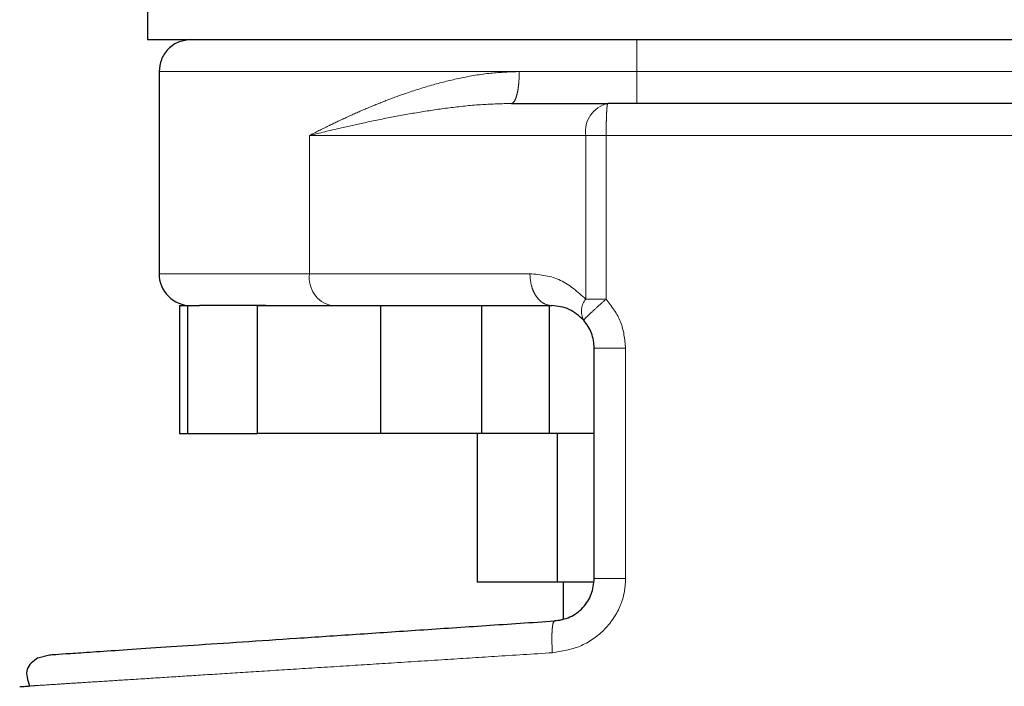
# Model space of a CAD drawing. Header units: millimetres. Extents: x 26 to 242, y 76 to 156.
# Tile 51 of 72: x 178.02 to 179.62, y 77.47 to 78.55. Entities that reach past the tile are written whole.
import ezdxf

# ---------------------------------------------------------------- set-up
doc = ezdxf.new("R2010")
doc.units = ezdxf.units.MM
doc.linetypes.add('PHANTOM', pattern=[12.7, 6.35, -1.27, 1.27, -1.27, 1.27, -1.27])

msp = doc.modelspace()

# ---------------------------------------------------------------- linework, layer by layer
at = {"color": 7, "linetype": 'Continuous', "lineweight": 25}
for p, q in [((178.2249, 78.6325), (178.2249, 78.5209)), ((178.2249, 78.5209), (179.8211, 78.5209)), ((178.244, 78.4688), (178.244, 78.1392)), ((178.8186, 78.4168), (178.9755, 78.4168)), ((178.277, 78.0871), (178.277, 77.8789)), ((178.277, 78.0871), (178.2906, 78.0871)), ((178.2906, 77.8789), (178.2906, 78.0871)), ((178.2906, 78.0871), (178.3101, 78.0871)), ((178.4045, 77.8789), (178.4045, 78.0871)), ((178.4045, 78.0871), (178.6058, 78.0871)), ((178.6058, 77.8789), (178.6058, 78.0871)), ((178.6058, 78.0871), (178.6124, 78.0871)), ((178.6124, 78.0871), (178.8842, 78.0871)), ((178.7696, 78.0871), (178.7696, 77.8789)), ((178.8807, 77.8789), (178.8807, 78.0871)), ((178.9536, 77.6423), (178.9536, 78.0177)), ((178.277, 77.8789), (178.2906, 77.8789)), ((178.2906, 77.8789), (178.4045, 77.8789)), ((178.6058, 77.8789), (178.4045, 77.8789)), ((178.7696, 77.8789), (178.6058, 77.8789)), ((178.7626, 77.8789), (178.7626, 77.636)), ((178.8807, 77.8789), (178.7696, 77.8789)), ((178.9536, 77.8789), (178.8807, 77.8789)), ((178.8928, 77.8789), (178.8928, 77.636)), ((178.8928, 77.636), (178.7626, 77.636)), ((178.9524, 77.636), (178.8928, 77.636)), ((178.903, 77.636), (178.903, 77.5767)), ((178.0464, 77.5129), (178.0653, 77.5178))]:
    msp.add_line(p, q, dxfattribs=at)
at = {"color": 8, "linetype": 'PHANTOM', "lineweight": 18}
for p, q in [((178.244, 78.4688), (178.8314, 78.4688)), ((178.8314, 78.4688), (179.023, 78.4688)), ((179.023, 78.4688), (179.8021, 78.4688)), ((178.4895, 78.1392), (178.4895, 78.3647)), ((178.4895, 78.3647), (178.9399, 78.3647)), ((178.9399, 78.0978), (178.9399, 78.3647)), ((178.9399, 78.3647), (178.9729, 78.3647)), ((178.9729, 78.3647), (179.8102, 78.3647)), ((178.9729, 78.0978), (178.9729, 78.3647)), ((178.4895, 78.1392), (178.244, 78.1392)), ((178.8486, 78.1392), (178.4895, 78.1392)), ((178.9729, 78.0978), (178.9399, 78.0978)), ((179.0047, 77.6423), (179.0047, 78.0177)), ((179.0047, 77.6423), (178.9536, 77.6423))]:
    msp.add_line(p, q, dxfattribs=at)
for centre, radius, start, end in [((178.9856, 78.3716), 0.0463, 102.5952, 188.5891), ((178.5352, 78.1323), 0.0463, 171.4108, 257.4049), ((178.9629, 78.0781), 0.0303, 139.4473, 208.9535)]:
    msp.add_arc(centre, radius, start, end, dxfattribs=at)
at = {"color": 7, "linetype": 'Continuous', "lineweight": 25}
msp.add_arc((178.296, 78.1392), 0.0521, 179.9999, 270, dxfattribs=at)
for points, knots in [([(178.296, 78.5209), (178.2895, 78.5202), (178.2794, 78.5191), (178.2673, 78.5126), (178.259, 78.5059), (178.2522, 78.4976), (178.2458, 78.4855), (178.2447, 78.4754), (178.244, 78.4688)], [0, 0, 0, 0, 0.239477, 0.368369, 0.50001, 0.631654, 0.760545, 1, 1, 1, 1]), ([(179.7695, 78.4168), (179.7456, 78.4168), (179.6974, 78.4168), (179.6124, 78.4168), (179.5186, 78.4168), (179.4168, 78.4168), (179.3093, 78.4168), (179.1984, 78.4168), (179.0867, 78.4168), (179.0123, 78.4168), (178.9755, 78.4168)], [0, 0, 0, 0, 0.121921, 0.246444, 0.372763, 0.500001, 0.627237, 0.753557, 0.87808, 1, 1, 1, 1]), ([(178.4183, 78.0871), (178.4018, 78.0871), (178.3687, 78.0871), (178.3323, 78.0871), (178.3175, 78.0871), (178.3101, 78.0871)], [0, 0, 0, 0, 0.3331997, 0.6673012, 1, 1, 1, 1]), ([(178.9364, 78.0635), (178.9287, 78.0702), (178.9121, 78.0847), (178.8939, 78.0863), (178.8842, 78.0871)], [0, 0, 0, 0, 0.466695, 1, 1, 1, 1]), ([(178.9536, 78.0177), (178.9528, 78.0261), (178.9512, 78.043), (178.9413, 78.0567), (178.9364, 78.0635)], [0, 0, 0, 0, 0.49996, 1, 1, 1, 1]), ([(178.8889, 77.573), (178.8974, 77.5745), (178.9145, 77.5775), (178.9359, 77.5937), (178.9507, 77.6161), (178.9527, 77.6335), (178.9536, 77.6423)], [0, 0, 0, 0, 0.252063, 0.501731, 0.750581, 1, 1, 1, 1]), ([(178.903, 77.576), (178.902, 77.5755), (178.8976, 77.5735), (178.8927, 77.5732), (178.8889, 77.573)], [0, 0, 0, 0, 0.2262783, 1, 1, 1, 1]), ([(178.0653, 77.5178), (178.0666, 77.5179), (178.0692, 77.5181), (178.0903, 77.5195), (178.1237, 77.5217), (178.1701, 77.5249), (178.2286, 77.5288), (178.2983, 77.5335), (178.3784, 77.5388), (178.4675, 77.5448), (178.5645, 77.5513), (178.6681, 77.5582), (178.7765, 77.5655), (178.8514, 77.5705), (178.8889, 77.573)], [0, 0, 0, 0, 0.083258, 0.166488, 0.249769, 0.333058, 0.416331, 0.499665, 0.583014, 0.666351, 0.749751, 0.833162, 0.916555, 1, 1, 1, 1]), ([(178.0464, 77.5129), (178.0387, 77.5072), (178.0233, 77.4958), (178.0296, 77.4766), (178.0328, 77.4669)], [0, 0, 0, 0, 0.496205, 1, 1, 1, 1]), ([(178.0167, 77.4659), (178.0175, 77.4659), (178.0186, 77.466), (178.0303, 77.4668), (178.0342, 77.467)], [0, 0, 0, 0, 0.6706588, 1, 1, 1, 1])]:
    msp.add_open_spline(points, degree=3, knots=knots, dxfattribs=at)
at = {"color": 8, "linetype": 'PHANTOM', "lineweight": 18}
for points, knots in [([(179.023, 78.4688), (179.023, 78.4762), (179.023, 78.4916), (179.023, 78.509), (179.023, 78.5192), (179.023, 78.5203), (179.023, 78.5209)], [0, 0, 0, 0, 0.27026, 0.562428, 0.789736, 1, 1, 1, 1]), ([(178.8314, 78.4688), (178.8158, 78.4683), (178.7829, 78.467), (178.736, 78.4589), (178.6893, 78.4473), (178.6485, 78.4344), (178.6116, 78.4208), (178.5796, 78.4077), (178.5491, 78.3941), (178.5188, 78.3797), (178.4996, 78.3699), (178.4895, 78.3647)], [0, 0, 0, 0, 0.118148, 0.249858, 0.368596, 0.50029, 0.598805, 0.69743, 0.796024, 0.892869, 1, 1, 1, 1]), ([(178.8186, 78.4168), (178.8202, 78.4175), (178.8226, 78.4186), (178.8256, 78.425), (178.8277, 78.4318), (178.8293, 78.4401), (178.8309, 78.4522), (178.8312, 78.4623), (178.8314, 78.4688)], [0, 0, 0, 0, 0.239457, 0.368359, 0.499999, 0.631641, 0.760543, 1, 1, 1, 1]), ([(179.023, 78.4688), (179.023, 78.4623), (179.023, 78.4522), (179.023, 78.4401), (179.023, 78.4318), (179.023, 78.425), (179.023, 78.4186), (179.023, 78.4175), (179.023, 78.4168)], [0, 0, 0, 0, 0.239457, 0.368361, 0.5, 0.63164, 0.760544, 1, 1, 1, 1]), ([(178.4895, 78.3647), (178.5059, 78.3687), (178.535, 78.3757), (178.5806, 78.3859), (178.6249, 78.395), (178.6721, 78.4034), (178.7206, 78.4104), (178.7693, 78.4156), (178.8027, 78.4164), (178.8186, 78.4168)], [0, 0, 0, 0, 0.165653, 0.293113, 0.439426, 0.581826, 0.722688, 0.868239, 1, 1, 1, 1]), ([(178.9755, 78.4168), (178.9752, 78.4161), (178.9747, 78.415), (178.9741, 78.4085), (178.9737, 78.4018), (178.9734, 78.3935), (178.973, 78.3814), (178.973, 78.3713), (178.9729, 78.3647)], [0, 0, 0, 0, 0.239457, 0.368361, 0.5, 0.631641, 0.760543, 1, 1, 1, 1]), ([(178.9399, 78.0978), (178.9266, 78.1096), (178.8988, 78.1343), (178.8658, 78.1375), (178.8486, 78.1392)], [0, 0, 0, 0, 0.479888, 1, 1, 1, 1]), ([(178.8842, 78.0871), (178.8797, 78.0878), (178.8728, 78.0889), (178.8645, 78.0954), (178.8588, 78.1021), (178.8542, 78.1104), (178.8498, 78.1226), (178.849, 78.1326), (178.8486, 78.1392)], [0, 0, 0, 0, 0.239457, 0.368356, 0.499998, 0.631634, 0.760543, 1, 1, 1, 1]), ([(178.9364, 78.0635), (178.9368, 78.0641), (178.9376, 78.0654), (178.9459, 78.0734), (178.9583, 78.0848), (178.9682, 78.0936), (178.9729, 78.0978)], [0, 0, 0, 0, 0.240587, 0.500005, 0.759408, 1, 1, 1, 1]), ([(179.0047, 78.0177), (179.0032, 78.0325), (179.0002, 78.0622), (178.9821, 78.0859), (178.9729, 78.0978)], [0, 0, 0, 0, 0.496851, 1, 1, 1, 1]), ([(179.0047, 78.0177), (178.9983, 78.0177), (178.9883, 78.0177), (178.9764, 78.0177), (178.9683, 78.0177), (178.9617, 78.0177), (178.9553, 78.0177), (178.9543, 78.0177), (178.9536, 78.0177)], [0, 0, 0, 0, 0.239692, 0.368519, 0.499994, 0.631477, 0.760292, 1, 1, 1, 1]), ([(178.8852, 77.5211), (178.9006, 77.5236), (178.9314, 77.5287), (178.971, 77.5561), (178.9936, 77.5888), (179.0033, 77.6187), (179.0043, 77.6344), (179.0047, 77.6423)], [0, 0, 0, 0, 0.249865, 0.499498, 0.748841, 0.873754, 1, 1, 1, 1]), ([(178.8852, 77.5211), (178.8849, 77.5279), (178.8842, 77.5414), (178.8847, 77.5585), (178.8862, 77.5705), (178.888, 77.5722), (178.8889, 77.573)], [0, 0, 0, 0, 0.250001, 0.500002, 0.75, 1, 1, 1, 1]), ([(178.0342, 77.467), (178.0374, 77.4672), (178.0472, 77.4678), (178.0754, 77.4696), (178.1139, 77.4721), (178.1561, 77.4748), (178.2059, 77.4779), (178.2617, 77.4815), (178.3228, 77.4854), (178.389, 77.4896), (178.463, 77.4943), (178.5413, 77.4992), (178.624, 77.5045), (178.7065, 77.5097), (178.7943, 77.5153), (178.8536, 77.5191), (178.8852, 77.5211)], [0, 0, 0, 0, 0.04866, 0.144301, 0.213641, 0.284261, 0.356163, 0.429348, 0.496643, 0.566615, 0.639264, 0.714592, 0.783454, 0.857281, 0.924022, 1, 1, 1, 1])]:
    msp.add_open_spline(points, degree=3, knots=knots, dxfattribs=at)

doc.saveas('drawing.dxf')
